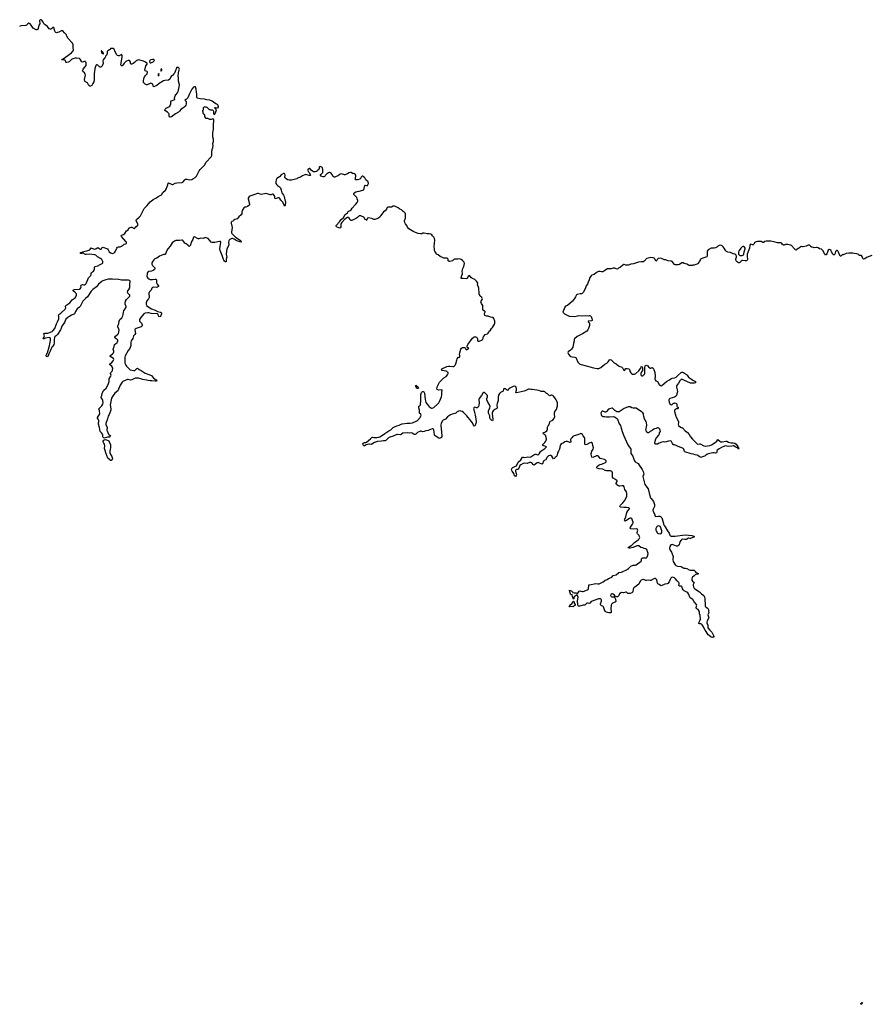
# Model space of a CAD drawing. Header units: inches. Extents: x 2348886 to 2418048, y 461862 to 594401.
# Tile 7 of 27: x 2348886 to 2371964, y 509768 to 536518. Entities that reach past the tile are written whole.
import ezdxf

# ---------------------------------------------------------------- set-up
doc = ezdxf.new("R2010")
doc.units = ezdxf.units.IN
doc.header["$MEASUREMENT"] = 0
for name, color, linetype in [('C3542', 7, 'Continuous'), ('C3543', 7, 'Continuous'), ('C3552', 7, 'Continuous'), ('C3553', 7, 'Continuous'), ('C3561', 7, 'Continuous'), ('C3562', 7, 'Continuous'), ('C3563', 7, 'Continuous'), ('C3570', 7, 'Continuous'), ('C3573', 7, 'Continuous')]:
    doc.layers.add(name, color=color, linetype=linetype)

msp = doc.modelspace()

# ---------------------------------------------------------------- linework, layer by layer
at = {"layer": 'C3542', "color": 6, "elevation": 100}
msp.add_lwpolyline([(2350000, 528113), (2349991, 528090), (2349910, 527964), (2349879, 527930), (2349850, 527910), (2349834, 527890), (2349818, 527822), (2349823, 527730), (2349816, 527690), (2349790, 527652), (2349757, 527623), (2349713, 527510), (2349683, 527457), (2349669, 527410), (2349650, 527372), (2349630, 527356), (2349610, 527370), (2349605, 527385), (2349607, 527407), (2349640, 527470), (2349685, 527630), (2349700, 527660), (2349704, 527710), (2349724, 527804), (2349726, 527850), (2349714, 527874), (2349690, 527882), (2349590, 527870), (2349563, 527857), (2349550, 527844), (2349530, 527844), (2349527, 527850), (2349552, 527908), (2349556, 527930), (2349546, 527990), (2349570, 528000), (2349650, 528003), (2349770, 528047), (2349790, 528064), (2349836, 528124), (2349885, 528255), (2349916, 528310), (2349946, 528390), (2349952, 528450), (2349944, 528490), (2349950, 528510), (2350000, 528545)], dxfattribs=at)
at = {"layer": 'C3543', "color": 6, "elevation": 100}
msp.add_lwpolyline([(2350000, 536208), (2349950, 536181), (2349910, 536166), (2349890, 536165), (2349871, 536171), (2349851, 536191), (2349842, 536210), (2349810, 536309), (2349790, 536304), (2349763, 536277), (2349730, 536262), (2349710, 536264), (2349690, 536272), (2349642, 536330), (2349575, 536375), (2349554, 536394), (2349528, 536450), (2349490, 536501), (2349470, 536518), (2349450, 536518), (2349430, 536505), (2349424, 536490), (2349424, 536470), (2349435, 536430), (2349433, 536410), (2349410, 536370), (2349390, 536279), (2349368, 536252), (2349350, 536246), (2349330, 536247), (2349250, 536291), (2349230, 536313), (2349200, 536370), (2349170, 536407), (2349150, 536419), (2349130, 536420), (2349110, 536408), (2349070, 536373), (2349050, 536364), (2348930, 536354), (2348890, 536338), (2348886, 536335)], dxfattribs=at)
at = {"layer": 'C3552', "color": 6, "elevation": 100}
for points in [[(2352537, 530000), (2352528, 529992), (2352483, 529930), (2352476, 529910), (2352476, 529876), (2352490, 529841), (2352544, 529790), (2352555, 529775), (2352559, 529750), (2352548, 529730), (2352510, 529702), (2352470, 529689), (2352390, 529679), (2352370, 529663), (2352351, 529630), (2352345, 529610), (2352342, 529550), (2352350, 529524), (2352370, 529495), (2352397, 529477), (2352430, 529463), (2352490, 529458), (2352570, 529472), (2352593, 529470), (2352601, 529450), (2352603, 529370), (2352608, 529350), (2352619, 529330), (2352653, 529290), (2352654, 529270), (2352631, 529249), (2352590, 529243), (2352510, 529248), (2352490, 529241), (2352475, 529225), (2352455, 529170), (2352407, 529113), (2352395, 529090), (2352395, 529055), (2352407, 529010), (2352407, 528970), (2352388, 528930), (2352343, 528877), (2352328, 528852), (2352321, 528830), (2352321, 528790), (2352334, 528750), (2352364, 528724), (2352470, 528665), (2352570, 528625), (2352630, 528593), (2352710, 528576), (2352742, 528550), (2352741, 528530), (2352712, 528450), (2352690, 528443), (2352670, 528455), (2352660, 528470), (2352648, 528508), (2352630, 528525), (2352457, 528537), (2352390, 528554), (2352370, 528555), (2352290, 528543), (2352256, 528524), (2352174, 528430), (2352143, 528377), (2352138, 528350), (2352140, 528330), (2352193, 528270), (2352212, 528230), (2352210, 528205), (2352184, 528176), (2352050, 528126), (2352024, 528110), (2352012, 528090), (2352029, 527990), (2352016, 527964), (2351974, 527930), (2351959, 527861), (2351910, 527794), (2351904, 527756), (2351906, 527670), (2351890, 527610), (2351876, 527584), (2351831, 527529), (2351754, 527390), (2351745, 527345), (2351744, 527270), (2351740, 527230), (2351745, 527190), (2351770, 527129), (2351787, 527107), (2351887, 527007), (2351990, 526983), (2352012, 526990), (2352070, 527046), (2352090, 527047), (2352135, 527015), (2352190, 526989), (2352236, 526950), (2352290, 526916), (2352390, 526883), (2352464, 526850), (2352519, 526779), (2352570, 526750), (2352594, 526730), (2352607, 526710), (2352590, 526696), (2352570, 526695), (2352475, 526705), (2352430, 526705), (2352378, 526718), (2352330, 526722), (2352230, 526740), (2352117, 526777), (2352050, 526781), (2352024, 526776), (2351930, 526736), (2351894, 526726), (2351830, 526742), (2351810, 526740), (2351690, 526685), (2351669, 526671), (2351611, 526590), (2351550, 526437), (2351466, 526374), (2351422, 526310), (2351383, 526237), (2351347, 526050), (2351349, 526009), (2351366, 525930), (2351365, 525910), (2351318, 525790), (2351286, 525750), (2351273, 525670), (2351225, 525550), (2351230, 525510), (2351261, 525450), (2351256, 525370), (2351259, 525350), (2351302, 525262), (2351320, 525240), (2351353, 525210), (2351345, 525190), (2351322, 525178), (2351270, 525174), (2351210, 525154), (2351190, 525153), (2351162, 525162), (2351151, 525171), (2351146, 525186), (2351146, 525230), (2351139, 525259), (2351110, 525296), (2351088, 525310), (2351069, 525330), (2351057, 525437), (2351027, 525527), (2351032, 525632), (2351022, 525662), (2350998, 525690), (2350998, 525710), (2351038, 525762), (2351059, 525810), (2351057, 525897), (2351033, 525950), (2351114, 526026), (2351142, 526070), (2351149, 526110), (2351147, 526170), (2351137, 526197), (2351098, 526250), (2351098, 526270), (2351113, 526307), (2351123, 526370), (2351169, 526451), (2351237, 526503), (2351291, 526610), (2351314, 526686), (2351317, 526763), (2351364, 526830), (2351369, 526850), (2351354, 526910), (2351363, 526930), (2351401, 526970), (2351409, 526990), (2351412, 527050), (2351402, 527082), (2351385, 527105), (2351344, 527130), (2351330, 527150), (2351350, 527178), (2351391, 527209), (2351427, 527250), (2351438, 527270), (2351439, 527290), (2351430, 527311), (2351345, 527370), (2351347, 527387), (2351415, 527445), (2351436, 527470), (2351443, 527490), (2351442, 527510), (2351427, 527570), (2351431, 527590), (2351455, 527630), (2351465, 527690), (2351485, 527715), (2351530, 527750), (2351546, 527770), (2351551, 527790), (2351548, 527810), (2351531, 527830), (2351482, 527862), (2351476, 527870), (2351472, 527890), (2351490, 527921), (2351554, 527970), (2351567, 527990), (2351580, 528030), (2351585, 528090), (2351581, 528110), (2351556, 528170), (2351556, 528190), (2351578, 528262), (2351588, 528332), (2351603, 528370), (2351659, 528421), (2351692, 528470), (2351701, 528510), (2351705, 528570), (2351717, 528610), (2351730, 528638), (2351779, 528710), (2351778, 528730), (2351755, 528790), (2351752, 528810), (2351764, 528870), (2351790, 528915), (2351845, 528970), (2351876, 529010), (2351874, 529030), (2351819, 529090), (2351813, 529110), (2351826, 529150), (2351855, 529190), (2351876, 529230), (2351876, 529330), (2351891, 529410), (2351885, 529425), (2351870, 529436), (2351842, 529442), (2351650, 529441), (2351530, 529466), (2351470, 529464), (2351410, 529471), (2351370, 529466), (2351290, 529468), (2351230, 529446), (2351170, 529432), (2351127, 529413), (2351029, 529331), (2350970, 529262), (2350869, 529191), (2350830, 529146), (2350724, 528990), (2350670, 528944), (2350600, 528870), (2350528, 528730), (2350511, 528709), (2350450, 528666), (2350405, 528590), (2350375, 528525), (2350364, 528516), (2350310, 528503), (2350290, 528493), (2350250, 528464), (2350190, 528430), (2350140, 528380), (2350101, 528290), (2350031, 528190), (2350000, 528113)], [(2350000, 528545), (2350009, 528551), (2350118, 528650), (2350133, 528670), (2350137, 528690), (2350134, 528730), (2350142, 528750), (2350163, 528770), (2350246, 528830), (2350310, 528910), (2350390, 528961), (2350412, 528990), (2350427, 529030), (2350425, 529070), (2350396, 529110), (2350342, 529150), (2350338, 529170), (2350370, 529190), (2350510, 529195), (2350530, 529207), (2350546, 529230), (2350553, 529250), (2350550, 529290), (2350557, 529310), (2350590, 529320), (2350630, 529316), (2350650, 529318), (2350674, 529330), (2350690, 529348), (2350702, 529370), (2350753, 529507), (2350816, 529570), (2350825, 529590), (2350830, 529630), (2350839, 529650), (2350891, 529690), (2350910, 529710), (2350917, 529730), (2350919, 529790), (2350930, 529809), (2351010, 529833), (2351070, 529867), (2351123, 529890), (2351140, 529910), (2351145, 529930), (2351141, 529950), (2351134, 529970), (2351116, 530000)], [(2354495, 530000), (2354490, 529942), (2354470, 529939), (2354450, 529956), (2354430, 529985), (2354423, 530000)], [(2360000, 525368), (2359980, 525360), (2359914, 525346), (2359870, 525326), (2359830, 525324), (2359790, 525340), (2359770, 525342), (2359690, 525300), (2359650, 525257), (2359630, 525245), (2359598, 525250), (2359550, 525284), (2359530, 525290), (2359470, 525288), (2359410, 525294), (2359295, 525285), (2359250, 525250), (2359230, 525243), (2359150, 525249), (2359130, 525246), (2359030, 525202), (2358942, 525178), (2358906, 525154), (2358830, 525087), (2358810, 525077), (2358770, 525079), (2358710, 525067), (2358606, 525054), (2358526, 525034), (2358450, 524982), (2358430, 524981), (2358390, 524990), (2358370, 524988), (2358294, 524966), (2358270, 524948), (2358250, 524941), (2358230, 524942), (2358226, 524946), (2358209, 524990), (2358215, 525010), (2358248, 525030), (2358290, 525031), (2358302, 525038), (2358413, 525127), (2358450, 525164), (2358470, 525172), (2358510, 525168), (2358590, 525170), (2358643, 525177), (2358670, 525186), (2358739, 525230), (2358801, 525279), (2358858, 525310), (2358910, 525348), (2358966, 525374), (2359030, 525439), (2359086, 525470), (2359133, 525487), (2359190, 525500), (2359250, 525533), (2359278, 525542), (2359410, 525555), (2359490, 525557), (2359553, 525567), (2359658, 525610), (2359690, 525630), (2359760, 525710), (2359773, 525730), (2359787, 525770), (2359786, 525790), (2359780, 525800), (2359750, 525827), (2359744, 525844), (2359744, 525910), (2359730, 525970), (2359727, 526010), (2359730, 526018), (2359762, 526038), (2359769, 526051), (2359784, 526170), (2359780, 526250), (2359784, 526336), (2359800, 526390), (2359830, 526419), (2359850, 526419), (2359860, 526410), (2359876, 526390), (2359884, 526370), (2359901, 526210), (2359911, 526151), (2359921, 526121), (2359952, 526072), (2360000, 526016)]]:
    msp.add_lwpolyline(points, dxfattribs=at)
for points in [[(2359710, 526490), (2359690, 526494), (2359670, 526510), (2359656, 526530), (2359645, 526550), (2359641, 526570), (2359650, 526586), (2359690, 526555), (2359710, 526530), (2359718, 526510)], [(2351350, 524542), (2351330, 524556), (2351279, 524610), (2351222, 524750), (2351212, 524810), (2351193, 524870), (2351196, 524944), (2351188, 524988), (2351176, 525016), (2351150, 525050), (2351150, 525070), (2351168, 525092), (2351190, 525104), (2351210, 525109), (2351245, 525105), (2351290, 525090), (2351310, 525075), (2351349, 524970), (2351350, 524886), (2351347, 524847), (2351334, 524790), (2351335, 524750), (2351343, 524723), (2351390, 524647), (2351404, 524590), (2351398, 524562), (2351370, 524544)]]:
    msp.add_lwpolyline(points, close=True, dxfattribs=at)
at = {"layer": 'C3553', "color": 6, "elevation": 100}
for points in [[(2351116, 530000), (2351110, 530010), (2351084, 530030), (2350999, 530079), (2350950, 530120), (2350929, 530129), (2350788, 530152), (2350690, 530140), (2350670, 530143), (2350648, 530150), (2350630, 530168), (2350610, 530179), (2350590, 530181), (2350571, 530170), (2350546, 530170), (2350526, 530190), (2350581, 530199), (2350595, 530210), (2350736, 530244), (2350765, 530255), (2350790, 530270), (2350830, 530320), (2350890, 530295), (2350930, 530286), (2350950, 530290), (2350990, 530322), (2351010, 530327), (2351030, 530318), (2351070, 530283), (2351090, 530281), (2351110, 530294), (2351130, 530332), (2351150, 530338), (2351170, 530333), (2351273, 530290), (2351290, 530270), (2351305, 530230), (2351318, 530210), (2351350, 530188), (2351410, 530170), (2351430, 530173), (2351450, 530182), (2351470, 530198), (2351490, 530225), (2351527, 530313), (2351546, 530334), (2351570, 530343), (2351613, 530347), (2351650, 530363), (2351690, 530384), (2351725, 530415), (2351768, 530432), (2351786, 530450), (2351783, 530470), (2351771, 530490), (2351652, 530630), (2351643, 530650), (2351650, 530663), (2351710, 530685), (2351739, 530710), (2351790, 530786), (2351830, 530811), (2351852, 530850), (2351884, 530876), (2351910, 530885), (2351930, 530883), (2351992, 530848), (2352010, 530855), (2352039, 530890), (2352090, 530923), (2352103, 530950), (2352099, 530970), (2352052, 531050), (2352047, 531070), (2352056, 531090), (2352135, 531150), (2352170, 531191), (2352266, 531390), (2352345, 531470), (2352430, 531567), (2352459, 531590), (2352514, 531630), (2352604, 531676), (2352650, 531713), (2352736, 531764), (2352777, 531823), (2352843, 531890), (2352873, 531930), (2352893, 531990), (2352912, 532028), (2352921, 532079), (2352930, 532086), (2353030, 532040), (2353050, 532038), (2353110, 532074), (2353150, 532089), (2353301, 532099), (2353316, 532104), (2353326, 532114), (2353369, 532171), (2353390, 532183), (2353430, 532187), (2353490, 532171), (2353562, 532178), (2353588, 532190), (2353650, 532231), (2353690, 532266), (2353764, 532416), (2353788, 532452), (2353869, 532530), (2353902, 532570), (2353949, 532650), (2354088, 532790), (2354108, 532830), (2354107, 532947), (2354118, 532970), (2354118, 533010), (2354128, 533030), (2354128, 533070), (2354138, 533090), (2354135, 533150), (2354149, 533211), (2354149, 533270), (2354135, 533330), (2354134, 533450), (2354149, 533531), (2354146, 533650), (2354149, 533691), (2354162, 533750), (2354162, 533790), (2354150, 533818), (2354130, 533828), (2354090, 533806), (2354050, 533806), (2353996, 533836), (2353950, 533838), (2353943, 533843), (2353918, 533890), (2353916, 533916), (2353902, 533942), (2353887, 533947), (2353882, 533962), (2353866, 533970), (2353866, 534010), (2353858, 534030), (2353858, 534050), (2353878, 534070), (2353882, 534130), (2353890, 534142), (2353909, 534151), (2353950, 534152), (2353970, 534142), (2353992, 534112), (2354010, 534102), (2354030, 534082), (2354050, 534082), (2354070, 534072), (2354111, 534071), (2354130, 534062), (2354142, 534050), (2354151, 534031), (2354152, 533972), (2354162, 533950), (2354170, 533945), (2354190, 533952), (2354209, 533990), (2354228, 534068), (2354215, 534095), (2354188, 534110), (2354186, 534130), (2354209, 534131), (2354250, 534121), (2354288, 534132), (2354289, 534150), (2354280, 534180), (2354264, 534204), (2354248, 534210), (2354239, 534219), (2354210, 534229), (2354150, 534278), (2354110, 534302), (2354050, 534329), (2353970, 534342), (2353910, 534363), (2353786, 534370), (2353708, 534390), (2353694, 534414), (2353695, 534485), (2353682, 534630), (2353658, 534690), (2353650, 534695), (2353630, 534696), (2353610, 534683), (2353564, 534630), (2353490, 534487), (2353449, 534391), (2353420, 534360), (2353396, 534350), (2353371, 534330), (2353396, 534310), (2353408, 534288), (2353408, 534230), (2353400, 534200), (2353385, 534170), (2353342, 534130), (2353276, 534084), (2353230, 534031), (2353196, 534004), (2353120, 533960), (2353010, 533883), (2352970, 533867), (2352962, 533870), (2352950, 533890), (2352950, 533930), (2352946, 533950), (2352933, 533973), (2352904, 534004), (2352824, 534050), (2352825, 534070), (2352841, 534090), (2352867, 534110), (2352941, 534150), (2352963, 534170), (2352988, 534230), (2352993, 534290), (2353004, 534310), (2353098, 534350), (2353093, 534393), (2353109, 534450), (2353125, 534475), (2353172, 534528), (2353194, 534570), (2353205, 534650), (2353222, 534690), (2353229, 534750), (2353197, 534850), (2353198, 534950), (2353188, 534968), (2353204, 535090), (2353213, 535110), (2353222, 535158), (2353223, 535170), (2353205, 535210), (2353190, 535223), (2353170, 535229), (2353150, 535217), (2353133, 535190), (2353125, 535155), (2353094, 535066), (2353070, 535044), (2353048, 535012), (2353010, 534989), (2352991, 534970), (2352960, 534900), (2352930, 534875), (2352830, 534868), (2352790, 534853), (2352673, 534787), (2352610, 534729), (2352550, 534699), (2352530, 534695), (2352510, 534708), (2352499, 534770), (2352467, 534787), (2352450, 534790), (2352430, 534785), (2352370, 534754), (2352350, 534747), (2352330, 534747), (2352290, 534767), (2352265, 534790), (2352251, 534811), (2352248, 534850), (2352262, 534918), (2352280, 534970), (2352300, 535000), (2352348, 535050), (2352360, 535090), (2352346, 535106), (2352298, 535130), (2352284, 535150), (2352316, 535264), (2352349, 535310), (2352349, 535330), (2352340, 535340), (2352304, 535364), (2352249, 535389), (2352110, 535425), (2352090, 535421), (2352050, 535400), (2352004, 535356), (2351970, 535332), (2351930, 535313), (2351910, 535309), (2351894, 535330), (2351892, 535370), (2351870, 535405), (2351851, 535411), (2351834, 535410), (2351790, 535394), (2351770, 535378), (2351727, 535333), (2351690, 535280), (2351670, 535266), (2351650, 535265), (2351638, 535278), (2351636, 535296), (2351658, 535450), (2351672, 535510), (2351667, 535547), (2351650, 535569), (2351590, 535535), (2351570, 535532), (2351542, 535542), (2351524, 535564), (2351483, 535643), (2351456, 535716), (2351447, 535727), (2351430, 535734), (2351362, 535738), (2351350, 535733), (2351339, 535710), (2351325, 535695), (2351282, 535670), (2351266, 535654), (2351258, 535630), (2351250, 535562), (2351213, 535527), (2351205, 535490), (2351193, 535470), (2351152, 535428), (2351148, 535392), (2351153, 535327), (2351138, 535282), (2351114, 535246), (2351090, 535231), (2351070, 535228), (2351050, 535237), (2351010, 535287), (2350990, 535295), (2350970, 535290), (2350953, 535270), (2350943, 535250), (2350930, 535193), (2350920, 535110), (2350906, 535050), (2350909, 534890), (2350897, 534830), (2350877, 534783), (2350843, 534730), (2350830, 534718), (2350810, 534710), (2350790, 534713), (2350768, 534728), (2350730, 534801), (2350710, 534816), (2350670, 534834), (2350657, 534850), (2350649, 534890), (2350671, 535009), (2350666, 535046), (2350650, 535075), (2350605, 535110), (2350594, 535130), (2350597, 535150), (2350610, 535170), (2350650, 535216), (2350689, 535270), (2350694, 535290), (2350694, 535334), (2350690, 535359), (2350677, 535377), (2350670, 535381), (2350650, 535380), (2350590, 535363), (2350570, 535372), (2350530, 535450), (2350510, 535460), (2350430, 535471), (2350389, 535471), (2350330, 535456), (2350290, 535433), (2350250, 535391), (2350226, 535374), (2350200, 535360), (2350170, 535351), (2350150, 535354), (2350142, 535362), (2350127, 535407), (2350110, 535421), (2350090, 535425), (2350030, 535423), (2350023, 535430), (2350044, 535450), (2350064, 535456), (2350130, 535502), (2350290, 535622), (2350339, 535670), (2350346, 535690), (2350337, 535770), (2350336, 535836), (2350323, 535883), (2350203, 536003), (2350169, 536069), (2350158, 536110), (2350099, 536159), (2350054, 536214), (2350030, 536220), (2350010, 536214), (2350000, 536208)], [(2360000, 530701), (2359950, 530701), (2359870, 530722), (2359830, 530714), (2359810, 530704), (2359770, 530699), (2359710, 530709), (2359634, 530734), (2359590, 530755), (2359457, 530837), (2359420, 530880), (2359403, 530923), (2359369, 530969), (2359342, 531030), (2359339, 531050), (2359364, 531130), (2359369, 531170), (2359369, 531229), (2359362, 531250), (2359328, 531290), (2359298, 531310), (2359258, 531350), (2359209, 531369), (2359168, 531410), (2359090, 531444), (2359070, 531449), (2359030, 531448), (2358990, 531428), (2358890, 531428), (2358870, 531418), (2358851, 531369), (2358813, 531327), (2358766, 531294), (2358727, 531230), (2358691, 531190), (2358671, 531149), (2358610, 531114), (2358533, 531087), (2358510, 531087), (2358450, 531113), (2358350, 531139), (2358331, 531129), (2358322, 531098), (2358314, 531090), (2358314, 531070), (2358308, 531068), (2358298, 531078), (2358270, 531088), (2358233, 531153), (2358170, 531184), (2358150, 531189), (2358110, 531186), (2358102, 531178), (2358090, 531175), (2358058, 531142), (2358034, 531126), (2357978, 531102), (2357910, 531064), (2357890, 531062), (2357870, 531069), (2357865, 531090), (2357833, 531130), (2357810, 531146), (2357790, 531142), (2357722, 531098), (2357632, 531008), (2357612, 530970), (2357608, 530892), (2357590, 530859), (2357570, 530854), (2357534, 530874), (2357489, 530890), (2357481, 530910), (2357487, 530930), (2357573, 531027), (2357610, 531085), (2357678, 531142), (2357730, 531226), (2357750, 531246), (2357786, 531270), (2357795, 531290), (2357810, 531307), (2357861, 531330), (2357890, 531350), (2357920, 531400), (2357949, 531430), (2357959, 531450), (2358017, 531510), (2358049, 531550), (2358069, 531590), (2358069, 531610), (2358057, 531650), (2358043, 531690), (2358030, 531709), (2357962, 531770), (2357964, 531790), (2357974, 531810), (2358016, 531844), (2358050, 531854), (2358110, 531862), (2358210, 531890), (2358222, 531898), (2358230, 531902), (2358243, 531930), (2358265, 532015), (2358270, 532021), (2358310, 532011), (2358330, 532011), (2358355, 532050), (2358359, 532070), (2358349, 532109), (2358288, 532170), (2358262, 532222), (2358247, 532227), (2358246, 532250), (2358210, 532268), (2358190, 532268), (2358160, 532240), (2358132, 532188), (2358113, 532187), (2358070, 532166), (2358010, 532166), (2358008, 532228), (2358016, 532256), (2358016, 532296), (2358000, 532320), (2357990, 532328), (2357950, 532342), (2357930, 532342), (2357890, 532362), (2357870, 532364), (2357830, 532354), (2357792, 532330), (2357760, 532320), (2357730, 532304), (2357710, 532305), (2357630, 532333), (2357590, 532323), (2357550, 532289), (2357450, 532241), (2357430, 532244), (2357410, 532255), (2357395, 532270), (2357378, 532310), (2357334, 532354), (2357310, 532364), (2357290, 532364), (2357270, 532359), (2357250, 532342), (2357227, 532333), (2357192, 532290), (2357186, 532274), (2357165, 532255), (2357151, 532249), (2357130, 532249), (2357068, 532270), (2357055, 532290), (2357059, 532310), (2357077, 532323), (2357116, 532370), (2357122, 532450), (2357112, 532490), (2357097, 532510), (2357070, 532523), (2357050, 532527), (2357030, 532521), (2357021, 532510), (2357025, 532470), (2357016, 532444), (2356970, 532416), (2356945, 532395), (2356910, 532383), (2356870, 532386), (2356840, 532400), (2356804, 532430), (2356770, 532473), (2356750, 532477), (2356730, 532469), (2356715, 532450), (2356711, 532429), (2356725, 532390), (2356756, 532356), (2356771, 532331), (2356781, 532290), (2356775, 532285), (2356750, 532284), (2356690, 532304), (2356650, 532308), (2356570, 532280), (2356510, 532241), (2356430, 532211), (2356410, 532198), (2356270, 532157), (2356210, 532158), (2356162, 532170), (2356121, 532190), (2356099, 532210), (2356092, 532230), (2356098, 532290), (2356090, 532329), (2356070, 532341), (2356050, 532336), (2355990, 532307), (2355939, 532250), (2355875, 532205), (2355857, 532170), (2355845, 532115), (2355845, 532095), (2355848, 532070), (2355870, 532030), (2355890, 532012), (2355941, 531981), (2355969, 531949), (2355989, 531890), (2356006, 531810), (2356049, 531749), (2356069, 531710), (2356081, 531670), (2356103, 531550), (2356099, 531481), (2356090, 531453), (2356070, 531479), (2356037, 531557), (2355979, 531619), (2355950, 531664), (2355930, 531677), (2355910, 531677), (2355830, 531652), (2355815, 531670), (2355816, 531704), (2355810, 531730), (2355770, 531776), (2355750, 531779), (2355710, 531758), (2355690, 531759), (2355610, 531790), (2355570, 531797), (2355450, 531768), (2355417, 531777), (2355370, 531799), (2355350, 531800), (2355250, 531759), (2355138, 531722), (2355116, 531710), (2355094, 531670), (2355094, 531650), (2355128, 531512), (2355126, 531490), (2355120, 531480), (2355110, 531467), (2355070, 531442), (2355030, 531428), (2354990, 531425), (2354970, 531405), (2354930, 531330), (2354922, 531290), (2354920, 531240), (2354905, 531215), (2354838, 531162), (2354790, 531112), (2354730, 531090), (2354705, 531070), (2354690, 531049), (2354645, 531035), (2354630, 531018), (2354631, 530990), (2354655, 530870), (2354639, 530750), (2354640, 530730), (2354648, 530710), (2354750, 530614), (2354874, 530530), (2354907, 530490), (2354902, 530482), (2354911, 530470), (2354899, 530479), (2354890, 530478), (2354810, 530497), (2354770, 530517), (2354715, 530555), (2354670, 530569), (2354650, 530569), (2354610, 530556), (2354596, 530550), (2354575, 530530), (2354566, 530510), (2354556, 530470), (2354565, 530390), (2354517, 530290), (2354505, 530230), (2354499, 530150), (2354513, 530070), (2354496, 530010), (2354495, 530000)], [(2354423, 530000), (2354410, 530027), (2354386, 530110), (2354331, 530249), (2354325, 530295), (2354347, 530470), (2354343, 530490), (2354314, 530494), (2354190, 530466), (2354110, 530462), (2354090, 530476), (2354010, 530569), (2353950, 530596), (2353930, 530600), (2353910, 530596), (2353870, 530573), (2353810, 530584), (2353750, 530563), (2353730, 530562), (2353630, 530622), (2353610, 530612), (2353586, 530550), (2353548, 530472), (2353527, 530393), (2353510, 530370), (2353490, 530360), (2353450, 530390), (2353410, 530429), (2353369, 530449), (2353330, 530510), (2353310, 530526), (2353290, 530531), (2353230, 530515), (2353130, 530518), (2353090, 530505), (2353030, 530460), (2352970, 530367), (2352910, 530297), (2352875, 530230), (2352848, 530150), (2352830, 530141), (2352790, 530140), (2352770, 530133), (2352685, 530090), (2352610, 530043), (2352561, 530019), (2352537, 530000)]]:
    msp.add_lwpolyline(points, dxfattribs=at)
for points in [[(2351110, 535676), (2351105, 535675), (2351098, 535670), (2351104, 535630), (2351119, 535610), (2351150, 535588), (2351166, 535590), (2351163, 535610), (2351130, 535658)], [(2352490, 535438), (2352449, 535431), (2352430, 535418), (2352422, 535410), (2352414, 535390), (2352417, 535357), (2352427, 535347), (2352450, 535348), (2352510, 535370), (2352531, 535390), (2352544, 535410), (2352541, 535430), (2352530, 535436)], [(2352670, 535053), (2352650, 535041), (2352643, 535023), (2352650, 534992), (2352670, 535005), (2352678, 535030)], [(2352730, 535189), (2352717, 535150), (2352721, 535130), (2352730, 535123), (2352745, 535150), (2352749, 535169), (2352742, 535182)]]:
    msp.add_lwpolyline(points, close=True, dxfattribs=at)
at = {"layer": 'C3561', "color": 6, "elevation": 100}
msp.add_lwpolyline([(2367582, 520000), (2367588, 519988), (2367620, 519940), (2367690, 519874), (2367732, 519790), (2367737, 519757), (2367742, 519750), (2367740, 519740), (2367710, 519742), (2367690, 519735), (2367670, 519744), (2367610, 519786), (2367590, 519810), (2367537, 519897), (2367510, 519930), (2367474, 520000)], dxfattribs=at)
at = {"layer": 'C3562', "color": 6, "elevation": 100}
for points in [[(2360000, 526016), (2360010, 526005), (2360050, 525974), (2360070, 525965), (2360090, 525964), (2360134, 525986), (2360241, 526079), (2360268, 526110), (2360293, 526147), (2360348, 526270), (2360352, 526330), (2360349, 526391), (2360358, 526450), (2360350, 526458), (2360270, 526454), (2360241, 526461), (2360229, 526469), (2360219, 526490), (2360234, 526566), (2360286, 526674), (2360381, 526759), (2360410, 526791), (2360473, 526827), (2360505, 526870), (2360525, 526910), (2360523, 526930), (2360510, 526945), (2360490, 526958), (2360470, 526967), (2360358, 526990), (2360345, 527010), (2360355, 527030), (2360490, 527096), (2360530, 527104), (2360570, 527104), (2360650, 527096), (2360670, 527099), (2360694, 527110), (2360713, 527130), (2360733, 527170), (2360757, 527270), (2360770, 527305), (2360810, 527345), (2360830, 527345), (2360840, 527360), (2360845, 527390), (2360837, 527430), (2360838, 527470), (2360867, 527570), (2360886, 527594), (2360912, 527608), (2360974, 527610), (2360985, 527605), (2361002, 527570), (2361030, 527552), (2361049, 527571), (2361086, 527590), (2361067, 527607), (2361048, 527608), (2361040, 527620), (2361038, 527630), (2361043, 527650), (2361059, 527690), (2361140, 527800), (2361187, 527870), (2361230, 527901), (2361250, 527907), (2361270, 527903), (2361290, 527891), (2361311, 527871), (2361319, 527850), (2361319, 527810), (2361330, 527785), (2361350, 527781), (2361370, 527787), (2361429, 527811), (2361458, 527830), (2361475, 527865), (2361484, 527910), (2361499, 527930), (2361533, 527967), (2361593, 527987), (2361610, 527998), (2361632, 528028), (2361643, 528057), (2361674, 528086), (2361698, 528130), (2361730, 528152), (2361785, 528250), (2361793, 528270), (2361796, 528310), (2361792, 528332), (2361763, 528403), (2361743, 528423), (2361730, 528429), (2361676, 528436), (2361610, 528459), (2361564, 528464), (2361522, 528482), (2361514, 528530), (2361518, 528562), (2361526, 528570), (2361526, 528590), (2361510, 528606), (2361490, 528606), (2361470, 528648), (2361465, 528750), (2361430, 528810), (2361413, 528850), (2361419, 528870), (2361447, 528913), (2361453, 528930), (2361452, 528950), (2361435, 528975), (2361390, 529010), (2361364, 529070), (2361364, 529130), (2361354, 529170), (2361355, 529225), (2361325, 529325), (2361328, 529370), (2361309, 529389), (2361295, 529415), (2361250, 529458), (2361186, 529490), (2361170, 529506), (2361149, 529509), (2361128, 529530), (2361110, 529558), (2361090, 529558), (2361070, 529548), (2361055, 529525), (2361045, 529495), (2361030, 529482), (2360930, 529489), (2360890, 529485), (2360878, 529490), (2360887, 529550), (2360899, 529570), (2360913, 529610), (2360905, 529690), (2360923, 529757), (2360949, 529810), (2360965, 529890), (2360959, 529930), (2360950, 529942), (2360910, 529979), (2360874, 530000)], [(2360681, 530000), (2360641, 529970), (2360610, 529955), (2360570, 529949), (2360552, 529952), (2360526, 529966), (2360529, 529990), (2360525, 530000)], [(2365892, 530000), (2365886, 529990), (2365850, 529954), (2365821, 529939), (2365763, 529937), (2365693, 529927), (2365556, 529884), (2365490, 529873), (2365410, 529849), (2365352, 529852), (2365310, 529869), (2365290, 529864), (2365265, 529850), (2365207, 529793), (2365154, 529766), (2365130, 529749), (2365110, 529744), (2365050, 529765), (2365010, 529763), (2364950, 529749), (2364890, 529749), (2364870, 529753), (2364850, 529749), (2364751, 529690), (2364730, 529669), (2364690, 529664), (2364650, 529676), (2364610, 529675), (2364590, 529669), (2364550, 529646), (2364490, 529599), (2364430, 529575), (2364410, 529562), (2364370, 529518), (2364359, 529450), (2364327, 529390), (2364311, 529330), (2364276, 529290), (2364246, 529210), (2364190, 529102), (2364162, 529078), (2364150, 529074), (2364110, 529074), (2364030, 529054), (2364010, 529042), (2363981, 528990), (2363960, 528940), (2363898, 528870), (2363770, 528757), (2363710, 528735), (2363690, 528708), (2363644, 528570), (2363654, 528550), (2363685, 528530), (2363810, 528467), (2363841, 528459), (2363966, 528454), (2364070, 528484), (2364170, 528475), (2364250, 528483), (2364324, 528476), (2364360, 528480), (2364390, 528471), (2364410, 528451), (2364430, 528402), (2364438, 528362), (2364439, 528350), (2364422, 528338), (2364332, 528328), (2364331, 528310), (2364353, 528293), (2364368, 528270), (2364367, 528213), (2364341, 528130), (2364316, 528090), (2364290, 528059), (2364177, 527983), (2364027, 527910), (2363959, 527850), (2363950, 527828), (2363946, 527790), (2363930, 527730), (2363924, 527670), (2363910, 527622), (2363879, 527570), (2363850, 527541), (2363785, 527490), (2363776, 527470), (2363791, 527430), (2363831, 527390), (2363858, 527370), (2363890, 527360), (2363970, 527354), (2363997, 527337), (2364006, 527325), (2364050, 527210), (2364070, 527186), (2364103, 527163), (2364141, 527150), (2364309, 527109), (2364470, 527059), (2364570, 527041), (2364615, 527045), (2364672, 527070), (2364784, 527156), (2364839, 527190), (2364874, 527226), (2364910, 527276), (2364930, 527286), (2364950, 527279), (2365035, 527195), (2365090, 527166), (2365150, 527115), (2365190, 527098), (2365225, 527090), (2365240, 527080), (2365259, 527059), (2365290, 527006), (2365310, 526991), (2365330, 527005), (2365337, 527030), (2365350, 527043), (2365390, 527042), (2365433, 527033), (2365453, 527010), (2365467, 526950), (2365483, 526923), (2365504, 526904), (2365531, 526890), (2365570, 526885), (2365589, 526889), (2365623, 526910), (2365700, 526980), (2365741, 527030), (2365754, 527050), (2365764, 527090), (2365770, 527098), (2365794, 527090), (2365806, 527046), (2365801, 526990), (2365772, 526948), (2365758, 526910), (2365758, 526870), (2365769, 526849), (2365784, 526844), (2365810, 526845), (2365830, 526858), (2365856, 526890), (2365864, 526910), (2365868, 526948), (2365869, 527029), (2365865, 527075), (2365875, 527110), (2365910, 527136), (2365950, 527111), (2365969, 527089), (2366010, 527054), (2366030, 527051), (2366070, 527067), (2366090, 527055), (2366110, 527011), (2366137, 526930), (2366148, 526830), (2366141, 526750), (2366147, 526730), (2366170, 526704), (2366210, 526688), (2366256, 526610), (2366290, 526581), (2366310, 526574), (2366330, 526578), (2366456, 526684), (2366533, 526730), (2366576, 526764), (2366610, 526779), (2366677, 526790), (2366714, 526806), (2366770, 526863), (2366850, 526929), (2366870, 526938), (2366890, 526942), (2366915, 526935), (2366999, 526879), (2367020, 526860), (2367057, 526810), (2367084, 526784), (2367135, 526755), (2367170, 526727), (2367247, 526690), (2367256, 526670), (2367236, 526650), (2367210, 526641), (2367110, 526646), (2366923, 526723), (2366890, 526746), (2366870, 526752), (2366850, 526747), (2366815, 526710), (2366778, 526642), (2366727, 526570), (2366725, 526530), (2366745, 526465), (2366752, 526410), (2366740, 526350), (2366723, 526310), (2366700, 526280), (2366676, 526264), (2366550, 526227), (2366530, 526210), (2366521, 526190), (2366517, 526170), (2366525, 526130), (2366550, 526082), (2366570, 526062), (2366590, 526055), (2366613, 526067), (2366650, 526097), (2366670, 526103), (2366690, 526105), (2366710, 526101), (2366726, 526090), (2366737, 526070), (2366737, 526017), (2366742, 526002), (2366750, 525992), (2366772, 525990), (2366772, 525970), (2366754, 525950), (2366730, 525949), (2366671, 525910), (2366671, 525870), (2366707, 525750), (2366721, 525730), (2366779, 525590), (2366781, 525570), (2366771, 525530), (2366785, 525490), (2366832, 525450), (2366850, 525441), (2366870, 525438), (2366887, 525427), (2366967, 525347), (2367025, 525305), (2367070, 525244), (2367104, 525184), (2367159, 525119), (2367233, 525053), (2367269, 525009), (2367290, 524994), (2367310, 524989), (2367350, 524998), (2367370, 524994), (2367470, 524945), (2367510, 524934), (2367630, 524948), (2367676, 524964), (2367773, 525027), (2367820, 525070), (2367850, 525111), (2367905, 525065), (2367931, 525051), (2367970, 525049), (2368070, 525069), (2368090, 525064), (2368137, 525037), (2368210, 525025), (2368270, 525022), (2368311, 525010), (2368350, 524987), (2368414, 524890), (2368418, 524870), (2368410, 524849), (2368402, 524862), (2368390, 524867), (2368382, 524882), (2368359, 524899), (2368324, 524910), (2368284, 524944), (2368270, 524945), (2368230, 524929), (2368130, 524926), (2368070, 524937), (2368029, 524931), (2367950, 524898), (2367890, 524857), (2367846, 524834), (2367827, 524810), (2367821, 524770), (2367810, 524747), (2367790, 524743), (2367750, 524749), (2367710, 524748), (2367590, 524722), (2367550, 524708), (2367524, 524690), (2367509, 524671), (2367490, 524657), (2367430, 524645), (2367390, 524623), (2367370, 524632), (2367310, 524676), (2367290, 524685), (2367235, 524695), (2367190, 524714), (2367130, 524723), (2366958, 524778), (2366944, 524790), (2366929, 524850), (2366909, 524870), (2366874, 524890), (2366822, 524902), (2366670, 524966), (2366649, 524969), (2366637, 524977), (2366621, 525001), (2366590, 525057), (2366570, 525075), (2366514, 525070), (2366410, 525044), (2366370, 525049), (2366330, 525041), (2366252, 525010), (2366210, 524982), (2366170, 524982), (2366149, 524989), (2366143, 525003), (2366141, 525030), (2366167, 525133), (2366193, 525170), (2366247, 525233), (2366261, 525270), (2366264, 525295), (2366289, 525330), (2366285, 525370), (2366274, 525390), (2366250, 525417), (2366230, 525429), (2366210, 525434), (2366171, 525409), (2366130, 525404), (2366110, 525394), (2366063, 525357), (2366012, 525330), (2365991, 525309), (2365970, 525295), (2365950, 525295), (2365930, 525309), (2365905, 525345), (2365898, 525370), (2365901, 525410), (2365912, 525450), (2365920, 525510), (2365916, 525570), (2365902, 525602), (2365858, 525678), (2365838, 525738), (2365834, 525790), (2365828, 525810), (2365810, 525837), (2365770, 525874), (2365695, 525915), (2365630, 525963), (2365610, 525967), (2365550, 525965), (2365515, 525975), (2365470, 525998), (2365430, 526003), (2365410, 525999), (2365310, 525956), (2365201, 525879), (2365170, 525867), (2365130, 525861), (2365106, 525866), (2365079, 525879), (2365050, 525902), (2365010, 525948), (2364990, 525960), (2364970, 525961), (2364911, 525949), (2364884, 525936), (2364830, 525870), (2364810, 525858), (2364790, 525855), (2364730, 525880), (2364710, 525878), (2364690, 525867), (2364680, 525850), (2364675, 525830), (2364679, 525790), (2364690, 525762), (2364710, 525745), (2364730, 525741), (2364770, 525742), (2364830, 525725), (2364910, 525724), (2365010, 525736), (2365031, 525731), (2365058, 525718), (2365105, 525685), (2365124, 525664), (2365174, 525534), (2365202, 525490), (2365216, 525456), (2365251, 525331), (2365294, 525210), (2365405, 524970), (2365483, 524850), (2365488, 524828), (2365486, 524750), (2365490, 524730), (2365539, 524659), (2365559, 524610), (2365575, 524550), (2365585, 524530), (2365605, 524510), (2365670, 524474), (2365682, 524462), (2365710, 524413), (2365794, 524294), (2365822, 524242), (2365837, 524170), (2365814, 524110), (2365855, 523930), (2365871, 523890), (2365956, 523776), (2365995, 523615), (2366024, 523530), (2366036, 523510), (2366102, 523430), (2366130, 523350), (2366134, 523330), (2366127, 523290), (2366090, 523224), (2366080, 523190), (2366090, 523156), (2366129, 523090), (2366150, 523031), (2366170, 523018), (2366230, 523030), (2366270, 523031), (2366290, 523019), (2366326, 522986), (2366340, 522960), (2366355, 522890), (2366376, 522830), (2366371, 522810), (2366381, 522790), (2366396, 522776), (2366422, 522742), (2366479, 522630), (2366525, 522570), (2366549, 522510), (2366570, 522490), (2366610, 522482), (2366690, 522487), (2366750, 522500), (2366890, 522510), (2366970, 522526), (2367050, 522511), (2367146, 522506), (2367197, 522490), (2367218, 522470), (2367201, 522459), (2367170, 522450), (2367110, 522422), (2367090, 522421), (2367050, 522430), (2367010, 522403), (2366990, 522395), (2366950, 522394), (2366890, 522403), (2366870, 522399), (2366850, 522380), (2366816, 522330), (2366798, 522250), (2366782, 522230), (2366750, 522217), (2366730, 522216), (2366637, 522250), (2366610, 522256), (2366585, 522255), (2366570, 522248), (2366550, 522210), (2366541, 522150), (2366552, 522110), (2366589, 522050), (2366636, 521936), (2366629, 521850), (2366639, 521799), (2366662, 521750), (2366690, 521710), (2366710, 521690), (2366750, 521669), (2366843, 521663), (2366870, 521656), (2366910, 521624), (2366930, 521617), (2366970, 521620), (2367010, 521612), (2367070, 521575), (2367110, 521560), (2367210, 521559), (2367227, 521547), (2367232, 521530), (2367250, 521502), (2367323, 521470), (2367306, 521450), (2367250, 521449), (2367230, 521440), (2367208, 521410), (2367165, 521375), (2367157, 521363), (2367145, 521330), (2367144, 521290), (2367161, 521261), (2367204, 521230), (2367199, 521210), (2367178, 521170), (2367176, 521150), (2367186, 521110), (2367210, 521070), (2367250, 521038), (2367350, 520976), (2367402, 520922), (2367469, 520870), (2367492, 520830), (2367499, 520790), (2367498, 520730), (2367507, 520670), (2367503, 520610), (2367506, 520590), (2367514, 520570), (2367530, 520553), (2367568, 520528), (2367586, 520510), (2367592, 520490), (2367593, 520450), (2367607, 520410), (2367582, 520350), (2367583, 520323), (2367602, 520270), (2367600, 520250), (2367557, 520190), (2367549, 520149), (2367553, 520130), (2367582, 520070), (2367576, 520030), (2367578, 520010), (2367582, 520000)], [(2366202, 530000), (2366184, 529970), (2366170, 529956), (2366146, 530000)], [(2367377, 530000), (2367362, 529978), (2367350, 529949), (2367310, 529893), (2367290, 529879), (2367254, 529870), (2367211, 529849), (2367170, 529849), (2367150, 529839), (2367130, 529837), (2367070, 529841), (2367050, 529847), (2367010, 529872), (2366937, 529897), (2366910, 529912), (2366890, 529915), (2366870, 529909), (2366810, 529869), (2366770, 529861), (2366690, 529855), (2366669, 529870), (2366610, 529945), (2366590, 529955), (2366570, 529961), (2366505, 529965), (2366430, 529996), (2366390, 529996), (2366380, 530000)], [(2368655, 530000), (2368650, 529982), (2368630, 529969), (2368590, 529964), (2368530, 529980), (2368510, 529977), (2368483, 529957), (2368470, 529939), (2368450, 529922), (2368430, 529915), (2368410, 529915), (2368382, 529930), (2368349, 529970), (2368343, 529983), (2368343, 530000)], [(2367474, 520000), (2367462, 520022), (2367422, 520082), (2367410, 520095), (2367390, 520104), (2367350, 520103), (2367330, 520110), (2367330, 520130), (2367353, 520167), (2367379, 520230), (2367372, 520330), (2367353, 520373), (2367354, 520430), (2367347, 520450), (2367315, 520495), (2367276, 520516), (2367262, 520530), (2367259, 520550), (2367276, 520610), (2367268, 520630), (2367206, 520706), (2367170, 520764), (2367099, 520810), (2367050, 520921), (2367031, 520951), (2367009, 520969), (2366938, 520998), (2366905, 521025), (2366892, 521052), (2366882, 521102), (2366870, 521118), (2366850, 521127), (2366811, 521131), (2366796, 521136), (2366790, 521143), (2366787, 521150), (2366801, 521190), (2366799, 521210), (2366790, 521230), (2366747, 521270), (2366690, 521339), (2366670, 521358), (2366650, 521368), (2366610, 521369), (2366590, 521361), (2366573, 521347), (2366551, 521310), (2366529, 521250), (2366490, 521204), (2366470, 521192), (2366410, 521185), (2366310, 521140), (2366290, 521142), (2366253, 521173), (2366221, 521190), (2366210, 521210), (2366190, 521301), (2366170, 521330), (2366155, 521335), (2366130, 521336), (2366110, 521327), (2366030, 521279), (2366010, 521280), (2365970, 521294), (2365910, 521281), (2365890, 521283), (2365830, 521307), (2365810, 521308), (2365770, 521293), (2365745, 521275), (2365727, 521250), (2365700, 521180), (2365596, 521104), (2365570, 521080), (2365550, 521049), (2365539, 520970), (2365527, 520953), (2365515, 520945), (2365470, 520931), (2365426, 520926), (2365408, 520928), (2365370, 520962), (2365350, 520967), (2365290, 520950), (2365230, 520953), (2365190, 520927), (2365150, 520861), (2365136, 520844), (2365130, 520839), (2365110, 520837), (2365058, 520858), (2365036, 520890), (2365010, 520913), (2364990, 520919), (2364970, 520918), (2364953, 520910), (2364940, 520890), (2364936, 520870), (2364941, 520861), (2364950, 520848), (2364970, 520842), (2365022, 520842), (2365037, 520837), (2365053, 520813), (2365070, 520771), (2365081, 520710), (2365063, 520690), (2364990, 520664), (2364967, 520650), (2364954, 520610), (2364939, 520510), (2364953, 520430), (2364948, 520412), (2364930, 520401), (2364890, 520404), (2364850, 520415), (2364810, 520430), (2364790, 520443), (2364770, 520484), (2364747, 520570), (2364730, 520587), (2364690, 520596), (2364668, 520610), (2364663, 520630), (2364666, 520650), (2364690, 520724), (2364691, 520750), (2364677, 520770), (2364650, 520784), (2364610, 520788), (2364436, 520724), (2364411, 520709), (2364370, 520664), (2364350, 520657), (2364310, 520668), (2364290, 520663), (2364272, 520648), (2364250, 520621), (2364230, 520609), (2364189, 520609), (2364090, 520583), (2364067, 520587), (2364057, 520597), (2364047, 520627), (2364041, 520730), (2364050, 520772), (2364055, 520830), (2364050, 520859), (2364030, 520889), (2364002, 520878), (2363945, 520835), (2363938, 520810), (2363940, 520780), (2363930, 520778), (2363923, 520803), (2363910, 520818), (2363905, 520835), (2363896, 520896), (2363890, 520898), (2363870, 520889), (2363845, 520910), (2363818, 521010), (2363825, 521015), (2363883, 520990), (2363906, 520970), (2363915, 520955), (2363945, 520945), (2363990, 520944), (2364030, 520931), (2364050, 520937), (2364087, 520990), (2364103, 520997), (2364130, 520995), (2364170, 520980), (2364190, 520982), (2364310, 521027), (2364330, 521042), (2364339, 521061), (2364344, 521150), (2364350, 521161), (2364410, 521169), (2364490, 521194), (2364530, 521202), (2364590, 521190), (2364630, 521193), (2364736, 521250), (2364790, 521289), (2364841, 521310), (2364880, 521340), (2364954, 521366), (2364970, 521377), (2365010, 521422), (2365090, 521440), (2365162, 521498), (2365230, 521506), (2365284, 521536), (2365330, 521551), (2365368, 521570), (2365426, 521610), (2365490, 521670), (2365550, 521695), (2365610, 521700), (2365630, 521708), (2365765, 521810), (2365775, 521830), (2365780, 521870), (2365792, 521888), (2365810, 521894), (2365890, 521895), (2365910, 521900), (2365923, 521910), (2365934, 521926), (2365950, 521970), (2365955, 522015), (2365943, 522070), (2365926, 522106), (2365909, 522129), (2365890, 522139), (2365850, 522149), (2365809, 522169), (2365761, 522181), (2365705, 522225), (2365688, 522228), (2365650, 522224), (2365550, 522182), (2365470, 522156), (2365437, 522157), (2365405, 522170), (2365423, 522190), (2365514, 522246), (2365590, 522316), (2365688, 522390), (2365710, 522413), (2365728, 522450), (2365726, 522470), (2365710, 522507), (2365671, 522550), (2365659, 522570), (2365655, 522590), (2365674, 522650), (2365670, 522671), (2365644, 522684), (2365570, 522679), (2365490, 522690), (2365473, 522710), (2365480, 522730), (2365532, 522810), (2365546, 522850), (2365546, 522870), (2365536, 522916), (2365510, 522963), (2365490, 522975), (2365470, 522976), (2365450, 522970), (2365350, 522899), (2365330, 522890), (2365321, 522901), (2365315, 522930), (2365320, 522950), (2365349, 523010), (2365378, 523130), (2365401, 523179), (2365450, 523227), (2365450, 523238), (2365442, 523250), (2365430, 523257), (2365367, 523267), (2365296, 523264), (2365210, 523270), (2365196, 523276), (2365190, 523290), (2365193, 523310), (2365205, 523330), (2365266, 523390), (2365315, 523450), (2365353, 523510), (2365378, 523570), (2365382, 523590), (2365378, 523650), (2365365, 523690), (2365326, 523750), (2365313, 523790), (2365309, 523830), (2365286, 523850), (2365250, 523852), (2365190, 523844), (2365170, 523847), (2365130, 523862), (2365096, 523890), (2365086, 523910), (2365089, 523930), (2365118, 523970), (2365118, 523990), (2365074, 524030), (2365006, 524066), (2364986, 524086), (2364992, 524150), (2364990, 524210), (2364983, 524230), (2364970, 524242), (2364930, 524258), (2364830, 524257), (2364790, 524273), (2364730, 524310), (2364630, 524319), (2364576, 524336), (2364554, 524350), (2364565, 524370), (2364584, 524390), (2364630, 524424), (2364721, 524450), (2364799, 524490), (2364819, 524510), (2364819, 524530), (2364790, 524561), (2364769, 524569), (2364690, 524583), (2364657, 524597), (2364610, 524656), (2364590, 524670), (2364550, 524666), (2364450, 524625), (2364429, 524629), (2364410, 524709), (2364411, 524731), (2364427, 524793), (2364461, 524850), (2364469, 524890), (2364459, 524950), (2364444, 525004), (2364430, 525029), (2364409, 525030), (2364370, 525018), (2364290, 524979), (2364250, 524964), (2364246, 524966), (2364235, 524995), (2364234, 525150), (2364225, 525170), (2364188, 525210), (2364171, 525251), (2364150, 525267), (2364130, 525274), (2364110, 525268), (2364050, 525236), (2363950, 525212), (2363914, 525190), (2363880, 525160), (2363856, 525130), (2363850, 525110), (2363854, 525050), (2363846, 525034), (2363830, 525030), (2363770, 525055), (2363730, 525061), (2363696, 525050), (2363650, 525011), (2363610, 525003), (2363590, 524994), (2363574, 524970), (2363567, 524950), (2363552, 524850), (2363520, 524800), (2363494, 524746), (2363488, 524690), (2363481, 524670), (2363470, 524655), (2363435, 524630), (2363410, 524594), (2363390, 524591), (2363370, 524611), (2363338, 524658), (2363314, 524674), (2363290, 524677), (2363252, 524668), (2363211, 524629), (2363170, 524555), (2363130, 524538), (2363110, 524521), (2363086, 524454), (2363070, 524439), (2362990, 524482), (2362970, 524485), (2362943, 524477), (2362905, 524455), (2362870, 524425), (2362850, 524419), (2362830, 524433), (2362796, 524476), (2362770, 524487), (2362730, 524485), (2362670, 524463), (2362610, 524470), (2362558, 524462), (2362495, 524425), (2362474, 524406), (2362459, 524381), (2362443, 524330), (2362430, 524308), (2362410, 524300), (2362382, 524298), (2362366, 524290), (2362357, 524270), (2362357, 524250), (2362374, 524186), (2362378, 524150), (2362370, 524132), (2362350, 524108), (2362330, 524129), (2362309, 524190), (2362259, 524250), (2362250, 524270), (2362247, 524290), (2362256, 524324), (2362270, 524345), (2362284, 524356), (2362356, 524384), (2362379, 524401), (2362430, 524494), (2362501, 524559), (2362546, 524634), (2362570, 524637), (2362610, 524627), (2362690, 524644), (2362750, 524635), (2362770, 524638), (2362848, 524692), (2362889, 524711), (2362911, 524711), (2362950, 524700), (2362977, 524703), (2362990, 524709), (2362999, 524721), (2363024, 524770), (2363044, 524796), (2363149, 524870), (2363193, 524910), (2363149, 524930), (2363110, 524940), (2363092, 524952), (2363091, 524970), (2363103, 524990), (2363148, 525030), (2363179, 525070), (2363195, 525130), (2363174, 525210), (2363159, 525230), (2363110, 525270), (2363109, 525290), (2363170, 525319), (2363204, 525350), (2363224, 525390), (2363225, 525450), (2363250, 525499), (2363267, 525513), (2363287, 525590), (2363307, 525613), (2363350, 525628), (2363370, 525640), (2363404, 525690), (2363418, 525730), (2363410, 525790), (2363410, 525831), (2363425, 525870), (2363465, 525930), (2363492, 526030), (2363495, 526110), (2363464, 526170), (2363449, 526210), (2363389, 526290), (2363370, 526309), (2363342, 526318), (2363324, 526316), (2363290, 526302), (2363270, 526309), (2363224, 526350), (2363190, 526370), (2363150, 526409), (2363130, 526421), (2363050, 526419), (2363030, 526424), (2362990, 526444), (2362930, 526450), (2362810, 526474), (2362770, 526472), (2362730, 526479), (2362710, 526478), (2362637, 526443), (2362592, 526428), (2362510, 526411), (2362430, 526387), (2362370, 526379), (2362364, 526390), (2362379, 526450), (2362383, 526490), (2362370, 526530), (2362350, 526552), (2362330, 526559), (2362290, 526551), (2362196, 526504), (2362175, 526490), (2362158, 526450), (2362150, 526444), (2362128, 526450), (2362070, 526489), (2362050, 526495), (2362030, 526482), (2362016, 526430), (2361947, 526390), (2361918, 526362), (2361890, 526314), (2361883, 526270), (2361882, 526170), (2361857, 526090), (2361850, 526050), (2361855, 525970), (2361844, 525956), (2361790, 525927), (2361750, 525891), (2361721, 525850), (2361716, 525830), (2361717, 525810), (2361731, 525749), (2361737, 525650), (2361730, 525624), (2361710, 525627), (2361690, 525645), (2361670, 525676), (2361658, 525710), (2361653, 525753), (2361625, 525810), (2361619, 525830), (2361618, 525870), (2361623, 525890), (2361657, 525970), (2361662, 526010), (2361650, 526059), (2361604, 526124), (2361577, 526190), (2361573, 526210), (2361576, 526230), (2361592, 526270), (2361589, 526310), (2361576, 526330), (2361530, 526374), (2361510, 526389), (2361490, 526390), (2361470, 526372), (2361433, 526307), (2361367, 526230), (2361358, 526210), (2361355, 526190), (2361364, 526110), (2361357, 526043), (2361348, 526010), (2361330, 525990), (2361310, 525976), (2361290, 525975), (2361250, 525988), (2361230, 525984), (2361219, 525970), (2361215, 525950), (2361218, 525930), (2361244, 525844), (2361256, 525770), (2361279, 525670), (2361282, 525590), (2361278, 525550), (2361270, 525517), (2361250, 525485), (2361230, 525478), (2361210, 525504), (2361182, 525570), (2361154, 525614), (2361030, 525757), (2360937, 525850), (2360907, 525870), (2360870, 525883), (2360850, 525887), (2360810, 525884), (2360770, 525868), (2360747, 525850), (2360730, 525830), (2360710, 525816), (2360630, 525802), (2360590, 525784), (2360511, 525730), (2360450, 525665), (2360386, 525634), (2360362, 525610), (2360332, 525550), (2360327, 525510), (2360332, 525390), (2360342, 525330), (2360354, 525190), (2360348, 525170), (2360311, 525150), (2360290, 525144), (2360270, 525150), (2360168, 525208), (2360154, 525234), (2360145, 525325), (2360135, 525375), (2360127, 525390), (2360110, 525402), (2360090, 525403), (2360000, 525368)]]:
    msp.add_lwpolyline(points, dxfattribs=at)
for points in [[(2366230, 522763), (2366210, 522758), (2366186, 522734), (2366170, 522697), (2366168, 522650), (2366177, 522630), (2366209, 522570), (2366230, 522557), (2366287, 522553), (2366310, 522562), (2366331, 522590), (2366331, 522631), (2366297, 522737), (2366289, 522750), (2366261, 522761)], [(2363910, 520569), (2363890, 520575), (2363826, 520566), (2363809, 520570), (2363819, 520581), (2363830, 520611), (2363884, 520656), (2363889, 520670), (2363919, 520701), (2363930, 520722), (2363940, 520720), (2363951, 520691), (2363951, 520670), (2363972, 520630), (2363972, 520612), (2363930, 520579)]]:
    msp.add_lwpolyline(points, close=True, dxfattribs=at)
at = {"layer": 'C3563', "color": 6, "elevation": 100}
for points in [[(2360525, 530000), (2360521, 530010), (2360495, 530035), (2360470, 530043), (2360410, 530043), (2360374, 530054), (2360305, 530085), (2360250, 530129), (2360230, 530139), (2360210, 530157), (2360163, 530230), (2360157, 530250), (2360157, 530290), (2360149, 530350), (2360166, 530526), (2360156, 530576), (2360135, 530610), (2360095, 530650), (2360077, 530677), (2360050, 530694), (2360010, 530701), (2360000, 530701)], [(2370000, 530276), (2369990, 530266), (2369970, 530258), (2369930, 530295), (2369850, 530385), (2369830, 530396), (2369790, 530399), (2369749, 530410), (2369710, 530410), (2369690, 530407), (2369650, 530390), (2369630, 530395), (2369610, 530410), (2369590, 530437), (2369570, 530452), (2369470, 530456), (2369410, 530477), (2369370, 530481), (2369290, 530501), (2369237, 530503), (2369162, 530498), (2369130, 530490), (2369090, 530466), (2369070, 530465), (2369030, 530489), (2369010, 530494), (2368930, 530491), (2368890, 530484), (2368870, 530474), (2368848, 530452), (2368830, 530423), (2368810, 530401), (2368790, 530402), (2368750, 530417), (2368728, 530410), (2368717, 530383), (2368710, 530310), (2368645, 530150), (2368645, 530085), (2368657, 530010), (2368655, 530000)], [(2368343, 530000), (2368342, 530018), (2368354, 530070), (2368354, 530090), (2368342, 530130), (2368309, 530149), (2368270, 530159), (2368191, 530191), (2368124, 530204), (2368083, 530223), (2368070, 530234), (2368046, 530266), (2368023, 530310), (2367994, 530350), (2367970, 530374), (2367930, 530393), (2367890, 530385), (2367850, 530369), (2367820, 530340), (2367790, 530323), (2367748, 530312), (2367670, 530307), (2367590, 530269), (2367564, 530230), (2367563, 530110), (2367547, 530073), (2367390, 530019), (2367377, 530000)], [(2360874, 530000), (2360830, 530025), (2360790, 530013), (2360730, 530016), (2360694, 530010), (2360681, 530000)], [(2366146, 530000), (2366137, 530017), (2366117, 530037), (2366090, 530048), (2366030, 530056), (2365918, 530030), (2365903, 530017), (2365892, 530000)], [(2366380, 530000), (2366290, 530036), (2366230, 530029), (2366209, 530011), (2366202, 530000)]]:
    msp.add_lwpolyline(points, dxfattribs=at)
msp.add_lwpolyline([(2368530, 530355), (2368510, 530344), (2368477, 530310), (2368428, 530250), (2368411, 530210), (2368411, 530151), (2368426, 530126), (2368450, 530116), (2368510, 530115), (2368530, 530121), (2368549, 530131), (2368559, 530150), (2368569, 530210), (2368596, 530290), (2368593, 530313), (2368576, 530336), (2368550, 530352)], close=True, dxfattribs=at)
at = {"layer": 'C3570', "color": 6, "elevation": 100}
msp.add_lwpolyline([(2371730, 509768), (2371735, 509790), (2371750, 509811), (2371775, 509815), (2371782, 509810), (2371775, 509790), (2371750, 509769)], close=True, dxfattribs=at)
at = {"layer": 'C3573', "color": 6, "elevation": 100}
msp.add_lwpolyline([(2372030, 530109), (2371890, 530054), (2371842, 530018), (2371810, 530011), (2371786, 530026), (2371768, 530088), (2371750, 530108), (2371698, 530110), (2371669, 530129), (2371666, 530146), (2371618, 530158), (2371550, 530164), (2371513, 530173), (2371410, 530173), (2371337, 530163), (2371250, 530133), (2371230, 530133), (2371190, 530093), (2371170, 530097), (2371130, 530199), (2371110, 530234), (2371090, 530249), (2371070, 530244), (2371050, 530219), (2371026, 530150), (2371010, 530134), (2370990, 530134), (2370972, 530150), (2370934, 530210), (2370928, 530248), (2370903, 530263), (2370870, 530274), (2370850, 530255), (2370835, 530230), (2370810, 530157), (2370790, 530128), (2370771, 530129), (2370744, 530164), (2370703, 530243), (2370670, 530282), (2370610, 530293), (2370578, 530318), (2370550, 530329), (2370528, 530332), (2370470, 530319), (2370450, 530329), (2370410, 530334), (2370390, 530341), (2370354, 530374), (2370330, 530389), (2370302, 530390), (2370252, 530368), (2370170, 530347), (2370146, 530346), (2370110, 530355), (2370070, 530319), (2370030, 530305), (2370000, 530276)], dxfattribs=at)

doc.saveas('drawing.dxf')
